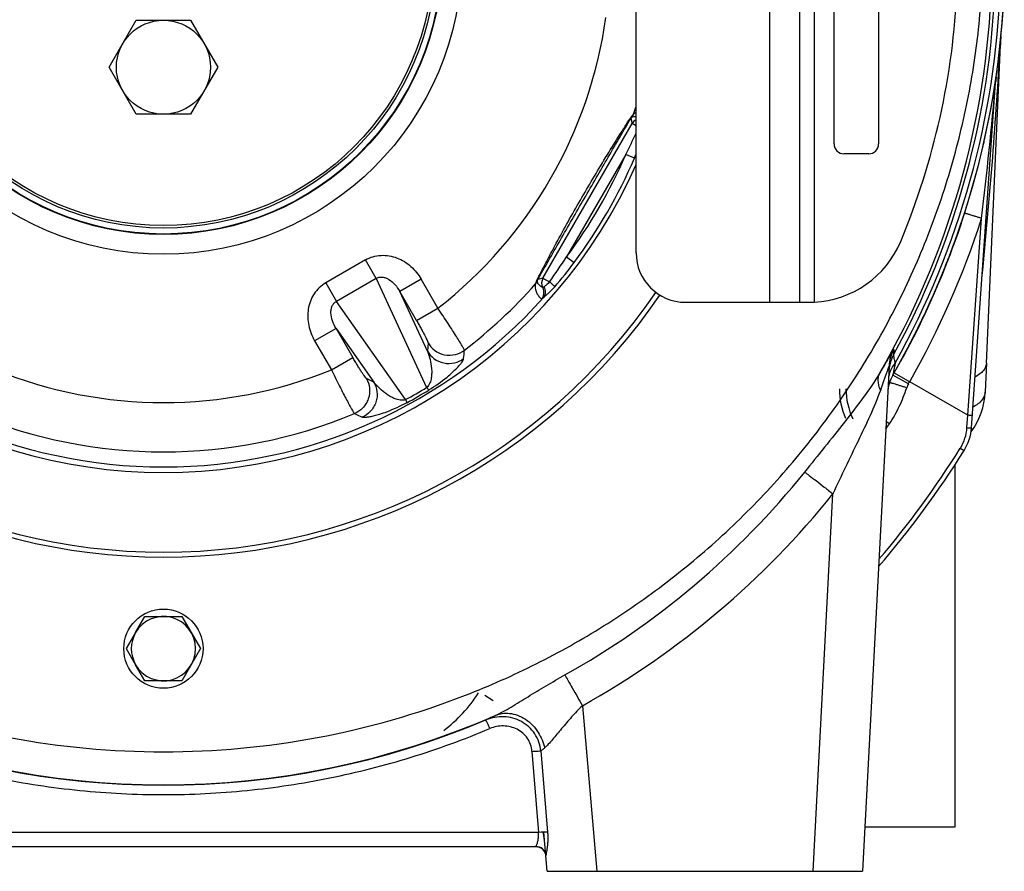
# Model space of a CAD drawing. Extents: x -1490 to 1181, y 8 to 1663.
# Tile 52 of 72: x 67 to 266, y 713 to 885. Entities that reach past the tile are written whole.
import ezdxf

# ---------------------------------------------------------------- set-up
doc = ezdxf.new("R2010")
doc.units = 0
doc.header["$LTSCALE"] = 65.395
doc.layers.get('0').update_dxf_attribs({"linetype": 'CONTINUOUS'})

msp = doc.modelspace()

# ---------------------------------------------------------------- linework, layer by layer
at = {"color": 9, "linetype": 'CONTINUOUS'}
for p, q in [((218.7, 828.29), (218.7, 968.29)), ((227.7, 968.27), (227.7, 828.32)), ((265.27, 880.15), (265.32, 880.97)), ((190.65, 865.45), (190.93, 864.43)), ((172.89, 833.19), (190.93, 864.43)), ((191.7, 863.98), (190.93, 864.43)), ((189.62, 858.16), (177.66, 837.46)), ((191.36, 857.41), (189.62, 858.16)), ((258.73, 805.46), (261.51, 845.24)), ((137.02, 836.85), (129, 832.22)), ((139.18, 833.11), (137.02, 836.85)), ((177.66, 837.46), (179.19, 836.32)), ((129, 832.22), (131.16, 828.48)), ((139.18, 833.11), (131.16, 828.48)), ((139.18, 833.11), (149.38, 811.08)), ((148.28, 832.95), (143.96, 830.45)), ((151.67, 827.09), (148.28, 832.95)), ((172.89, 833.19), (171.87, 832.92)), ((172.89, 833.19), (174.21, 832.43)), ((147.34, 824.59), (143.96, 830.45)), ((149.54, 818.4), (143.96, 830.45)), ((145.14, 808.63), (131.16, 828.48)), ((147.34, 824.59), (151.67, 827.09)), ((131.07, 823.02), (126.75, 820.52)), ((131.07, 823.02), (138.72, 812.16)), ((131.07, 823.02), (134.46, 817.15)), ((126.75, 820.52), (130.14, 814.66)), ((149.66, 820.08), (149.54, 818.4)), ((130.14, 814.66), (134.46, 817.15)), ((244.05, 816.02), (243.59, 813.57)), ((138.72, 812.16), (137.2, 812.89)), ((258.73, 805.46), (246.98, 812.24)), ((242.89, 803.73), (242.23, 804.16)), ((258.55, 802.96), (258.73, 805.46)), ((257.21, 798.82), (257.97, 798.34)), ((227.47, 713.29), (231.46, 789.56)), ((162.79, 747.75), (161.13, 748.85)), ((180.84, 746.75), (183.77, 713.29)), ((170.65, 737.52), (171.97, 721.14)), ((172.48, 737.61), (173.81, 721.22)), ((171.97, 721.14), (20.44, 721.14))]:
    msp.add_line(p, q, dxfattribs=at)
at = {"color": 7, "linetype": 'CONTINUOUS'}
for p, q in [((224.7, 968.29), (224.7, 828.29)), ((191.7, 838.29), (191.7, 958.29)), ((231.7, 860.29), (231.7, 891.68)), ((240.7, 891.68), (240.7, 860.29)), ((238.7, 858.29), (233.7, 858.29)), ((201.7, 828.29), (226.93, 828.29))]:
    msp.add_line(p, q, dxfattribs=at)
at = {"color": 6, "linetype": 'CONTINUOUS'}
for p, q in [((85.23, 875.79), (90.72, 885.29)), ((90.72, 885.29), (101.69, 885.29)), ((101.69, 885.29), (107.17, 875.79)), ((90.72, 866.29), (85.23, 875.79)), ((107.17, 875.79), (101.69, 866.29)), ((259.46, 802.94), (264.4, 873.56)), ((264.4, 873.55), (264.41, 873.62)), ((264.4, 873.57), (264.41, 873.6)), ((264.4, 873.57), (264.41, 873.6)), ((264.4, 873.53), (264.4, 873.57)), ((264.41, 873.67), (264.42, 873.73)), ((264.41, 873.62), (264.41, 873.68)), ((264.41, 873.6), (264.41, 873.62)), ((264.42, 873.73), (264.43, 873.78)), ((264.43, 873.78), (264.43, 873.83)), ((101.69, 866.29), (90.72, 866.29)), ((261.98, 860.67), (261.9, 860.28)), ((257.36, 844.23), (256.68, 842.19)), ((256.68, 842.2), (255.76, 839.67)), ((256.68, 842.19), (255.76, 839.67)), ((255.73, 839.6), (255.15, 838)), ((255.73, 839.6), (255.16, 838.02)), ((255.16, 838.02), (254.09, 835.3)), ((255.15, 838), (254.09, 835.3)), ((253.52, 833.88), (252.68, 831.9)), ((253.52, 833.87), (253, 832.64)), ((254.02, 835.13), (253.52, 833.88)), ((254.02, 835.13), (253.52, 833.87)), ((252.61, 831.73), (251.78, 829.77)), ((252.98, 832.58), (252.68, 831.9)), ((251.78, 829.78), (251.55, 829.26)), ((250.83, 827.7), (250.81, 827.65)), ((250.83, 827.7), (250.83, 827.69)), ((250.83, 827.7), (250.83, 827.68)), ((251.34, 828.8), (251.14, 828.37)), ((251.34, 828.8), (251.14, 828.37)), ((251.55, 829.27), (251.55, 829.26)), ((247.02, 819.88), (245.95, 817.83)), ((243.77, 818.74), (243.72, 817.65)), ((262.5, 816.02), (262.24, 810.16)), ((242.81, 815.36), (237.46, 713.29)), ((242.74, 812.14), (242.63, 811.96)), ((256.2, 722.29), (256.2, 795.58)), ((90.57, 761.54), (92.45, 764.79)), ((92.45, 764.79), (99.95, 764.79)), ((99.95, 764.79), (103.71, 758.29)), ((103.71, 758.29), (99.95, 751.79)), ((92.45, 751.79), (90.57, 755.04)), ((99.95, 751.79), (92.45, 751.79)), ((237.94, 722.29), (256.2, 722.29)), ((173.76, 713.29), (173.07, 721.21)), ((20.91, 718.29), (171.49, 718.29)), ((173.47, 716.62), (173.49, 716.47)), ((173.76, 713.29), (237.46, 713.29))]:
    msp.add_line(p, q, dxfattribs=at)
at = {"color": 2, "linetype": 'CONTINUOUS'}
for p, q in [((262.5, 816.02), (265.31, 880.32)), ((264.43, 873.83), (264.39, 873.17)), ((264.41, 873.69), (264.41, 873.68)), ((264.43, 873.83), (264.42, 873.72)), ((264.39, 873.17), (264.38, 873.04)), ((264.38, 873.04), (264.38, 873.01)), ((261.94, 860.47), (261.95, 860.52)), ((261.94, 860.47), (261.95, 860.52)), ((256.64, 842.08), (256.66, 842.14)), ((256.66, 842.14), (256.64, 842.08)), ((255.73, 839.6), (255.76, 839.67)), ((255.75, 839.6), (255.77, 839.66)), ((255.13, 837.94), (255.05, 837.76)), ((255.14, 837.98), (255.06, 837.75)), ((255.13, 837.94), (255.29, 838.4)), ((255.3, 838.4), (255.13, 837.94)), ((255.34, 838.53), (255.33, 838.5)), ((255.35, 838.53), (255.34, 838.5)), ((254.6, 836.61), (254.75, 836.98)), ((254.61, 836.6), (254.76, 836.98)), ((253.52, 833.86), (253.51, 833.84)), ((253.51, 833.84), (253.52, 833.86)), ((253.52, 833.86), (253.51, 833.84)), ((254.09, 835.3), (254.02, 835.13)), ((254.03, 835.13), (254.1, 835.29)), ((252.61, 831.73), (252.68, 831.9)), ((252.7, 831.89), (252.62, 831.72)), ((252.98, 832.58), (253, 832.64)), ((252.99, 832.58), (253.01, 832.64)), ((253.13, 832.94), (253.09, 832.86)), ((253.13, 832.93), (253.1, 832.86)), ((251.14, 828.37), (250.83, 827.7)), ((250.91, 827.82), (250.85, 827.69)), ((251.15, 828.36), (250.9, 827.81)), ((251.14, 828.35), (250.9, 827.81)), ((251.34, 828.8), (251.55, 829.26)), ((251.35, 828.8), (251.55, 829.26)), ((249.94, 825.74), (249.95, 825.76)), ((249.94, 825.74), (249.95, 825.76)), ((249.95, 825.75), (249.95, 825.76)), ((249.08, 823.96), (249.48, 824.79)), ((249.28, 824.35), (249.09, 823.96)), ((249.49, 824.78), (249.24, 824.27)), ((248, 821.76), (248.1, 821.96)), ((248.02, 821.8), (248, 821.77)), ((248, 821.76), (248.02, 821.8)), ((248, 821.77), (248.02, 821.8)), ((248.02, 821.8), (248.1, 821.96)), ((248.62, 823.04), (248.47, 822.72)), ((248.63, 823.03), (248.48, 822.72)), ((247.02, 819.88), (247.41, 820.64)), ((247.03, 819.87), (247.18, 820.16)), ((247.18, 820.16), (247.05, 819.9)), ((247.43, 820.63), (247.18, 820.16)), ((245.98, 817.88), (245.96, 817.84)), ((245.96, 817.84), (245.98, 817.88)), ((243.85, 814.03), (246.98, 812.24)), ((242.74, 812.14), (242.63, 811.96)), ((242.75, 812.13), (242.65, 811.96)), ((246.71, 811.78), (243.59, 813.57)), ((90.57, 761.54), (88.7, 758.29)), ((88.7, 758.29), (90.57, 755.04)), ((171.49, 718.29), (171.49, 718.3))]:
    msp.add_line(p, q, dxfattribs=at)
at = {"color": 6, "linetype": 'CONTINUOUS'}
for points in [[(250.83, 827.7), (249.94, 825.73), (249.48, 824.79)], [(250.83, 827.7), (249.93, 825.72), (249.48, 824.79)], [(249.08, 823.96), (247.99, 821.74), (247.41, 820.64)], [(249.08, 823.96), (247.98, 821.72), (247.41, 820.64)], [(247.02, 819.88), (245.93, 817.79), (245.22, 816.5)], [(242.91, 812.04), (242.64, 811.26), (242.59, 811.12)], [(171.49, 718.29), (171.52, 718.29), (171.68, 718.28), (171.83, 718.26), (171.98, 718.23), (172.13, 718.19), (172.28, 718.13), (172.42, 718.07), (172.55, 717.99), (172.68, 717.9), (172.8, 717.81), (172.91, 717.7), (173.02, 717.59), (173.11, 717.47), (173.2, 717.34), (173.27, 717.2), (173.34, 717.06), (173.39, 716.92), (173.44, 716.77), (173.47, 716.62)]]:
    msp.add_lwpolyline(points, dxfattribs=at)
at = {"color": 9, "linetype": 'CONTINUOUS'}
for points in [[(244.05, 816.02), (243.97, 815.61), (243.9, 815.25), (243.8, 814.7)], [(243.8, 814.7), (243.76, 814.48), (243.72, 814.29), (243.69, 814.13), (243.66, 813.98), (243.64, 813.84), (243.62, 813.73)], [(243.59, 813.6), (243.59, 813.58), (243.59, 813.57)]]:
    msp.add_lwpolyline(points, dxfattribs=at)
for radius in [60.29, 56.3, 56.2]:
    msp.add_circle((96.2, 898.29), radius, dxfattribs=at)
at = {"color": 6, "linetype": 'CONTINUOUS'}
for centre, radius in [((96.2, 898.29), 55), ((96.2, 898.29), 54.5), ((96.2, 875.79), 9.5)]:
    msp.add_circle(centre, radius, dxfattribs=at)
at = {"color": 2, "linetype": 'CONTINUOUS'}
msp.add_circle((96.2, 758.29), 8, dxfattribs=at)
at = {"color": 9, "linetype": 'CONTINUOUS'}
for centre, radius, start, end in [((96.2, 898.2), 167.43, 329.8135, 358.0318), ((96.2, 898.29), 168.13, 331.3359, 358), ((96.2, 898.29), 169.2, 330.9065, 358), ((96.2, 898.29), 90.26, 307.9159, 352.0841), ((96.2, 898.29), 170, 351.5681, 351.7261), ((-572.61, 944.77), 840.04, 353.19545, 355.0928), ((253.69, 873.95), 10.73, 353.8261, 354.2208), ((249.64, 874.39), 14.81, 353.6727, 353.8383), ((256.81, 873.63), 7.6, 354.2308, 354.4678), ((96.2, 898.29), 100.23, 341.4123, 342.3435), ((192.66, 863.43), 2, 118.5878, 149.9827), ((45.5, 930.5), 161.25, 333.3465, 335.049), ((96.2, 898.29), 101.67, 323.2479, 336.7521), ((104.67, 894.66), 94.36, 336.7505, 337.2781), ((96.2, 898.29), 103.57, 323.2479, 336.7521), ((95.86, 898.49), 174, 330.2852, 342.1792), ((41.6, 927.06), 162.91, 324.4892, 326.6344), ((108.62, 888.91), 88.01, 319.2241, 323.3061), ((96.2, 898.29), 100.23, 307.351, 318.5877), ((169.9, 833.31), 1.98, 318.1397, 339.5096), ((174.62, 832.19), 2, 150.0224, 208.1501), ((96.2, 898.29), 103.28, 221.9177, 318.0823), ((-644.92, 898.04), 805.86, 354.2215, 354.34391), ((250.79, 814.95), 7.99, 151.6322, 176.9991), ((250.77, 813.8), 8.03, 151.3485, 168.8478), ((96.2, 898.29), 90.26, 247.9159, 292.0841), ((250.76, 813.81), 8.02, 168.9002, 176.9785), ((250.17, 809.79), 3.99, 150.1259, 162.1506), ((104.25, 884.34), 86.05, 298.3671, 301.6329), ((102.12, 888.04), 90.99, 298.377, 301.623), ((247.76, 810.79), 13.66, 180, 206.2942), ((96.2, 898.29), 100.23, 247.351, 292.649), ((466.99, 1539.99), 805.86, 245.65609, 245.7785), ((94.13, 902.33), 178.48, 326.0379, 326.4618), ((249.57, 803.59), 9.01, 328.0346, 355.9922), ((96.2, 899.29), 189.78, 319.6238, 328.0338), ((96.21, 898), 166.15, 299.2036, 321.236), ((96.21, 898.17), 173.47, 299.2038, 321.236), ((96.2, 898.2), 167.43, 246.3658, 293.6342), ((96.2, 898.14), 167.45, 247.1029, 292.8971)]:
    msp.add_arc(centre, radius, start, end, dxfattribs=at)
at = {"color": 6, "linetype": 'CONTINUOUS'}
for centre, radius, start, end in [((96.2, 898.29), 170, 330.1076, 358), ((96.2, 898.29), 170, 351.7261, 354.5422), ((300.27, 878.79), 35, 174.5422, 176.4371), ((300.27, 878.79), 35, 176.5141, 177.5), ((96.2, 898.29), 170, 330.2852, 351.473), ((250.52, 809.58), 8, 150.1075, 177), ((96.2, 898.29), 170, 329.4792, 329.5461), ((247.76, 810.79), 14.99, 180, 203.3608), ((249.49, 803.63), 10, 328.0338, 356), ((96.2, 899.29), 190.69, 319.2685, 328.0338), ((96.2, 758.29), 6.5, 209.9998, 150.0002), ((134.61, 765.6), 30.03, 307.355, 327.2884), ((153.36, 717.09), 20, 5, 11.7887)]:
    msp.add_arc(centre, radius, start, end, dxfattribs=at)
at = {"color": 7, "linetype": 'CONTINUOUS'}
for centre, radius, start, end in [((106.7, 898.29), 150, 337.3801, 357.4828), ((233.7, 860.29), 2, 180, 270), ((238.7, 860.29), 2, 270, 360), ((96.2, 898.29), 104.4, 203.8168, 336.1856), ((226.7, 848.29), 20, 272.866, 337.3801), ((201.7, 838.29), 10, 180, 270), ((96.2, 898.29), 121.5, 214.3448, 325.6552), ((96.2, 898.29), 120.5, 214.3483, 325.6518), ((226.92, 840.67), 12.37, 270.0464, 273.6442)]:
    msp.add_arc(centre, radius, start, end, dxfattribs=at)
at = {"color": 2, "linetype": 'CONTINUOUS'}
for centre, radius, start, end in [((96.2, 898.29), 170, 354.5422, 358), ((300.27, 878.79), 35, 176.4371, 176.5141), ((95.91, 898.34), 170.29, 351.572, 351.6874), ((268.39, 873.25), 4, 171.7268, 175.9993), ((268.39, 873.25), 4, 174.9443, 175.2869), ((268.39, 873.25), 4, 175.2869, 175.4929), ((268.39, 873.25), 4, 175.4929, 176), ((268.39, 873.25), 4, 174.5744, 174.9443), ((268.39, 873.25), 4, 172.4383, 172.7632), ((268.39, 873.25), 4, 172.7632, 173.1503), ((268.39, 873.25), 4, 171.7261, 172.4383), ((267.33, 872.49), 3, 170.9375, 171.9482), ((267.34, 872.49), 3, 169.928, 170.9375), ((96.34, 898.25), 169.85, 339.2139, 341.4989), ((96.53, 898.19), 169.65, 340.7088, 341.4995), ((96.33, 898.26), 169.87, 339.7973, 340.7066), ((96.33, 898.26), 169.87, 339.8203, 340.7088), ((96.33, 898.26), 169.87, 339.8203, 340.6883), ((96.18, 898.32), 170.03, 339.2148, 339.7985), ((96.19, 898.31), 170.02, 339.365, 339.7973), ((96.19, 898.31), 170.01, 339.4143, 339.7972), ((96.02, 898.38), 170.2, 337.7156, 339.2007), ((96.05, 898.37), 170.17, 338.1857, 339.2008), ((96.05, 898.36), 170.16, 338.244, 339.2008), ((96.05, 898.37), 170.17, 338.244, 339.1341), ((96.08, 898.35), 170.13, 338.7183, 339.1342), ((96.1, 898.35), 170.12, 338.8536, 339.2009), ((96.14, 898.33), 170.07, 339.2149, 339.4012), ((96.03, 898.37), 170.19, 338.244, 338.8536), ((96.02, 898.38), 170.2, 338.244, 338.7183), ((95.92, 898.42), 170.31, 336.9895, 337.7157), ((95.92, 898.42), 170.31, 337.0063, 337.7157), ((95.93, 898.41), 170.3, 337.2798, 337.7157), ((95.93, 898.41), 170.3, 337.3868, 337.7157), ((95.96, 898.4), 170.26, 337.7211, 338.1869), ((95.89, 898.43), 170.34, 336.2317, 337.3586), ((95.89, 898.43), 170.34, 336.2317, 337.0063), ((95.89, 898.43), 170.34, 336.4163, 337.0063), ((95.89, 898.43), 170.34, 336.4163, 336.9557), ((95.9, 898.42), 170.32, 336.9557, 337.2579), ((95.91, 898.42), 170.32, 337.0063, 337.3586), ((95.88, 898.43), 170.35, 335.7113, 336.2318), ((95.88, 898.43), 170.35, 336.0403, 336.4217), ((95.91, 898.42), 170.32, 334.7479, 335.6553), ((95.92, 898.42), 170.31, 334.7478, 335.507), ((95.92, 898.42), 170.31, 334.7478, 335.4734), ((95.92, 898.42), 170.31, 334.7478, 335.4631), ((95.89, 898.43), 170.34, 335.463, 335.8708), ((95.9, 898.43), 170.33, 335.463, 335.6553), ((95.89, 898.43), 170.34, 335.507, 335.8866), ((95.89, 898.43), 170.34, 335.7053, 336.0457), ((95.97, 898.39), 170.26, 334.192, 334.7478), ((95.96, 898.4), 170.26, 334.2774, 334.7425), ((95.96, 898.4), 170.26, 334.3826, 334.7425), ((95.95, 898.4), 170.27, 334.4509, 334.7425), ((96.05, 898.35), 170.16, 333.2629, 334.2185), ((96.06, 898.35), 170.15, 333.2629, 334.0744), ((96.04, 898.36), 170.17, 333.3255, 334.2185), ((96.03, 898.36), 170.19, 333.6097, 334.2184), ((96.04, 898.36), 170.18, 333.6097, 334.0744), ((96.02, 898.37), 170.2, 333.7275, 334.2184), ((96.03, 898.36), 170.19, 333.7275, 334.0774), ((95.98, 898.39), 170.24, 334.2762, 334.4509), ((96.16, 898.3), 170.04, 332.8052, 333.251), ((96.15, 898.3), 170.05, 332.8219, 333.2629), ((96.15, 898.3), 170.05, 332.8219, 333.251), ((96.14, 898.31), 170.06, 332.9433, 333.251), ((96.14, 898.31), 170.06, 332.9912, 333.251), ((96.09, 898.33), 170.12, 333.2628, 333.6097), ((96.08, 898.34), 170.13, 333.3255, 333.7275), ((96.37, 898.19), 169.8, 331.2723, 332.544), ((96.31, 898.22), 169.87, 331.7552, 332.6424), ((96.32, 898.21), 169.86, 331.7573, 332.5439), ((96.31, 898.22), 169.87, 331.7757, 332.6424), ((96.32, 898.22), 169.86, 331.7757, 332.5439), ((96.32, 898.22), 169.86, 331.7757, 332.5345), ((96.22, 898.27), 169.98, 332.5439, 332.8219), ((96.19, 898.29), 170.01, 332.7607, 332.9433), ((96.18, 898.29), 170.02, 332.8126, 332.9912), ((96.47, 898.13), 169.69, 331.1969, 331.7573), ((96.47, 898.13), 169.69, 331.2165, 331.7573), ((96.2, 898.29), 170, 330.1076, 330.2852), ((96.2, 899.29), 174.1, 329.8229, 330), ((247.76, 810.79), 14.5, 323.2429, 357.5), ((247.76, 810.79), 14.29, 324.7547, 326.1375), ((96.2, 758.29), 6.5, 150.0002, 209.9998), ((171.49, 716.29), 2, 9.6767, 89.9943), ((171.51, 716.29), 1.98, 5.0129, 9.7274)]:
    msp.add_arc(centre, radius, start, end, dxfattribs=at)
msp.add_ellipse((171.97, 721.03), major_axis=(1.99, 0.16), ratio=0.052168, start_param=0.386598, end_param=1.566627, dxfattribs=at)
at = {"color": 6, "linetype": 'CONTINUOUS'}
for points, knots in [([(-69.2, 892.27), (-68.92, 887.07), (-67.86, 876.7), (-64.78, 861.37), (-60.25, 846.4), (-54.3, 831.93), (-47, 818.11), (-38.4, 805.05), (-28.59, 792.87), (-17.66, 781.68), (-5.72, 771.59), (7.13, 762.67), (20.76, 755.01), (39.8, 746.55), (64.96, 739.38), (96.2, 736.49), (127.44, 739.38), (152.6, 746.55), (171.64, 755.01), (185.27, 762.67), (198.12, 771.59), (210.06, 781.68), (220.99, 792.87), (230.8, 805.05), (239.4, 818.11), (246.71, 831.93), (252.65, 846.4), (257.19, 861.37), (260.26, 876.7), (261.32, 887.07), (261.6, 892.27)], [0, 0, 0, 0, 0.031258, 0.062516, 0.093774, 0.125032, 0.156291, 0.187549, 0.218807, 0.250065, 0.281323, 0.312582, 0.34384, 0.375099, 0.437549, 0.5, 0.562451, 0.624901, 0.65616, 0.687418, 0.718676, 0.749935, 0.781193, 0.812451, 0.843709, 0.874968, 0.906226, 0.937484, 0.968742, 1, 1, 1, 1]), ([(259.64, 805.44), (259.64, 805.44), (259.63, 805.43), (259.61, 805.43), (259.56, 805.43), (259.48, 805.43), (259.37, 805.43), (259.23, 805.43), (259.02, 805.44), (258.84, 805.45), (258.73, 805.46)], [0, 0, 0, 0, 0.006435, 0.021108, 0.077201, 0.167854, 0.290147, 0.439966, 0.612224, 1, 1, 1, 1])]:
    msp.add_open_spline(points, degree=3, knots=knots, dxfattribs=at)
at = {"color": 9, "linetype": 'CONTINUOUS'}
for points, knots in [([(261.58, 833.25), (262.39, 841.34), (263.8, 856.96), (264.85, 872.61), (265.27, 880.15)], [0, 0, 0, 0, 0.51836, 1, 1, 1, 1]), ([(265.32, 880.97), (265.32, 880.98), (265.32, 880.99), (265.32, 881.01), (265.32, 881.02), (265.33, 881.01), (265.33, 881), (265.33, 880.97), (265.33, 880.94), (265.33, 880.9), (265.33, 880.85), (265.32, 880.77), (265.32, 880.59), (265.31, 880.43), (265.31, 880.32)], [0, 0, 0, 0, 0.034629, 0.055056, 0.062651, 0.069279, 0.088397, 0.119832, 0.163319, 0.218351, 0.28432, 0.360627, 0.541724, 1, 1, 1, 1]), ([(264.4, 873.53), (264.4, 873.56), (264.37, 873.12), (264.36, 873.09), (264.35, 872.91)], [0, 0, 0, 0, 0.118779, 1, 1, 1, 1]), ([(264.37, 872.9), (264.37, 872.91), (264.38, 872.95), (264.38, 872.98), (264.38, 873.01)], [0, 0, 0, 0, 0.280483, 1, 1, 1, 1]), ([(171.6, 832.64), (171.9, 833.25), (172.56, 834.53), (173.98, 837.25), (175.88, 840.81), (178.27, 845.14), (180.74, 849.48), (183.27, 853.79), (185.82, 858.03), (187.96, 861.46), (189.6, 864.04), (190.38, 865.26), (190.76, 865.82)], [0, 0, 0, 0, 0.052913, 0.112968, 0.239724, 0.369441, 0.5, 0.630559, 0.760276, 0.887032, 0.947087, 1, 1, 1, 1]), ([(171.87, 832.92), (172.2, 833.51), (172.91, 834.77), (174.41, 837.39), (176.37, 840.83), (178.78, 845), (181.21, 849.22), (183.64, 853.42), (186.05, 857.6), (188.04, 861.02), (189.57, 863.63), (190.3, 864.87), (190.65, 865.45)], [0, 0, 0, 0, 0.054447, 0.114999, 0.241474, 0.370374, 0.499997, 0.629621, 0.758524, 0.885002, 0.945553, 1, 1, 1, 1]), ([(190.76, 865.82), (190.76, 865.79), (190.74, 865.66), (190.7, 865.54), (190.65, 865.45)], [0, 0, 0, 0, 0.260143, 1, 1, 1, 1]), ([(190.65, 865.45), (190.69, 865.52), (190.75, 865.6), (190.83, 865.68), (190.85, 865.7)], [0, 0, 0, 0, 0.696344, 1, 1, 1, 1]), ([(191.21, 866.34), (191.15, 866.3), (190.99, 866.13), (190.84, 865.95), (190.76, 865.82)], [0, 0, 0, 0, 0.314377, 1, 1, 1, 1]), ([(190.85, 865.7), (190.99, 865.79), (191.28, 865.87), (191.57, 865.84), (191.7, 865.81)], [0, 0, 0, 0, 0.545038, 1, 1, 1, 1]), ([(191.21, 866.34), (191.25, 866.38), (191.4, 866.51), (191.57, 866.63), (191.7, 866.7)], [0, 0, 0, 0, 0.285418, 1, 1, 1, 1]), ([(261.51, 845.24), (261.29, 845.31), (260.86, 845.45), (260.22, 845.65), (259.62, 845.83), (259.15, 845.97), (258.82, 846.07), (258.62, 846.13), (258.45, 846.18), (258.3, 846.21), (258.2, 846.24), (258.11, 846.26), (258.08, 846.26), (258.05, 846.27), (258.04, 846.27)], [0, 0, 0, 0, 0.188271, 0.376533, 0.554719, 0.712103, 0.779736, 0.838941, 0.889213, 0.930048, 0.961113, 0.982742, 0.995465, 1, 1, 1, 1]), ([(137.02, 836.85), (137.5, 837.13), (138.52, 837.57), (140.16, 837.84), (141.82, 837.74), (143.95, 837.14), (146.33, 835.65), (147.73, 833.9), (148.28, 832.95)], [0, 0, 0, 0, 0.125136, 0.250288, 0.37549, 0.500723, 0.750234, 1, 1, 1, 1]), ([(129, 832.22), (128.52, 831.95), (127.63, 831.28), (126.57, 830), (125.83, 828.51), (125.28, 826.36), (125.39, 823.56), (126.2, 821.47), (126.75, 820.52)], [0, 0, 0, 0, 0.125134, 0.250284, 0.375465, 0.500682, 0.750204, 1, 1, 1, 1]), ([(139.18, 833.11), (139.36, 833.22), (139.77, 833.39), (140.44, 833.42), (141.13, 833.24), (142.04, 832.78), (143.06, 831.87), (143.69, 830.95), (143.96, 830.45)], [0, 0, 0, 0, 0.105124, 0.213693, 0.329265, 0.452952, 0.718789, 1, 1, 1, 1]), ([(171.37, 831.99), (171.29, 831.63), (171.3, 830.97), (171.61, 830.12), (172.05, 829.48), (172.39, 829.13), (172.57, 828.96)], [0, 0, 0, 0, 0.322255, 0.564538, 0.785427, 1, 1, 1, 1]), ([(171.6, 832.64), (171.53, 832.5), (171.45, 832.28), (171.38, 832.06), (171.37, 831.99)], [0, 0, 0, 0, 0.685621, 1, 1, 1, 1]), ([(171.6, 832.64), (171.63, 832.66), (171.73, 832.74), (171.82, 832.84), (171.87, 832.92)], [0, 0, 0, 0, 0.257697, 1, 1, 1, 1]), ([(171.75, 832.62), (171.76, 832.65), (171.79, 832.75), (171.83, 832.85), (171.87, 832.92)], [0, 0, 0, 0, 0.303648, 1, 1, 1, 1]), ([(172.86, 831.25), (172.73, 831.32), (172.48, 831.47), (172.14, 831.75), (171.9, 832.04), (171.77, 832.34), (171.75, 832.52), (171.75, 832.62)], [0, 0, 0, 0, 0.239062, 0.474045, 0.713081, 0.843298, 1, 1, 1, 1]), ([(174.21, 832.43), (174.03, 832.21), (173.73, 831.93), (173.34, 831.61), (173.17, 831.47), (173.1, 831.41)], [0, 0, 0, 0, 0.562611, 0.804309, 1, 1, 1, 1]), ([(175.26, 831.43), (175.22, 831.49), (175.09, 831.62), (174.74, 831.95), (174.44, 832.23), (174.21, 832.43)], [0, 0, 0, 0, 0.151, 0.385125, 1, 1, 1, 1]), ([(172.57, 828.96), (172.71, 829.11), (172.94, 829.46), (173.11, 830.06), (173.09, 830.68), (172.95, 831.07), (172.86, 831.25)], [0, 0, 0, 0, 0.244222, 0.500313, 0.756224, 1, 1, 1, 1]), ([(173.1, 831.41), (173.07, 831.38), (173.01, 831.34), (172.94, 831.28), (172.9, 831.25), (172.87, 831.24), (172.86, 831.25)], [0, 0, 0, 0, 0.415148, 0.720613, 0.912682, 1, 1, 1, 1]), ([(173.06, 829.29), (173.21, 829.44), (173.56, 829.74), (174.32, 830.43), (174.9, 831.01), (175.26, 831.43)], [0, 0, 0, 0, 0.207179, 0.452837, 1, 1, 1, 1]), ([(173.06, 829.29), (173.16, 829.42), (173.34, 829.74), (173.47, 830.49), (173.3, 831.08), (173.1, 831.41)], [0, 0, 0, 0, 0.229475, 0.480206, 1, 1, 1, 1]), ([(131.07, 823.02), (130.78, 823.5), (130.3, 824.5), (130.01, 825.84), (130.07, 826.86), (130.27, 827.54), (130.63, 828.11), (130.97, 828.38), (131.16, 828.48)], [0, 0, 0, 0, 0.281231, 0.547071, 0.670755, 0.786326, 0.894892, 1, 1, 1, 1]), ([(172.57, 828.96), (172.59, 828.95), (172.65, 828.97), (172.74, 829.03), (172.89, 829.14), (172.99, 829.24), (173.06, 829.29)], [0, 0, 0, 0, 0.086833, 0.279223, 0.58486, 1, 1, 1, 1]), ([(157.01, 818.61), (157.01, 818.65), (156.96, 818.75), (156.87, 818.93), (156.74, 819.17), (156.55, 819.49), (156.33, 819.88), (155.94, 820.51), (155.37, 821.43), (154.58, 822.67), (153.68, 824.06), (152.69, 825.55), (152.01, 826.57), (151.67, 827.09)], [0, 0, 0, 0, 0.011411, 0.031379, 0.059803, 0.096451, 0.141007, 0.193079, 0.317873, 0.466455, 0.633623, 0.813557, 1, 1, 1, 1]), ([(147.34, 824.59), (147.5, 824.32), (147.8, 823.78), (148.24, 823), (148.64, 822.26), (148.99, 821.6), (149.27, 821.05), (149.46, 820.65), (149.57, 820.4), (149.62, 820.26), (149.65, 820.16), (149.66, 820.1), (149.66, 820.08)], [0, 0, 0, 0, 0.185238, 0.364232, 0.530674, 0.678905, 0.803686, 0.900813, 0.937839, 0.966786, 0.987504, 1, 1, 1, 1]), ([(149.66, 820.08), (150, 819.5), (150.96, 818.43), (152.97, 817.53), (155.18, 817.58), (156.48, 818.21), (157.01, 818.61)], [0, 0, 0, 0, 0.238147, 0.499817, 0.761607, 1, 1, 1, 1]), ([(149.54, 818.4), (149.75, 817.86), (150.11, 816.72), (150.37, 815.23), (150.42, 813.97), (150.36, 813.15), (150.22, 812.49), (150, 811.8), (149.69, 811.3), (149.38, 811.08)], [0, 0, 0, 0, 0.226896, 0.464532, 0.588506, 0.717284, 0.784288, 0.853734, 1, 1, 1, 1]), ([(149.54, 818.4), (149.87, 817.83), (150.83, 816.76), (152.82, 815.86), (155.01, 815.9), (156.31, 816.51), (156.84, 816.9)], [0, 0, 0, 0, 0.238313, 0.499818, 0.761442, 1, 1, 1, 1]), ([(243.76, 818.74), (243.76, 818.77), (243.67, 818.65), (243.63, 818.58), (243.52, 818.41), (243.41, 818.21), (243.19, 817.86), (242.89, 817.33), (242.47, 816.62), (241.99, 815.81), (241.47, 814.93), (241.11, 814.33), (240.93, 814.01)], [0, 0, 0, 0, 0.013949, 0.037087, 0.070574, 0.113714, 0.165679, 0.292553, 0.444456, 0.615727, 0.801996, 1, 1, 1, 1]), ([(244.05, 816.02), (244, 816.24), (243.93, 816.63), (243.84, 817.08), (243.78, 817.35), (243.75, 817.49), (243.74, 817.58), (243.73, 817.63), (243.72, 817.65)], [0, 0, 0, 0, 0.404881, 0.71324, 0.827815, 0.914302, 0.972201, 1, 1, 1, 1]), ([(137.2, 812.89), (137.18, 812.9), (137.14, 812.94), (137.07, 813.01), (136.98, 813.13), (136.81, 813.35), (136.56, 813.71), (136.22, 814.23), (135.82, 814.86), (135.39, 815.58), (134.93, 816.35), (134.62, 816.88), (134.46, 817.15)], [0, 0, 0, 0, 0.012497, 0.033217, 0.062167, 0.099195, 0.196326, 0.321109, 0.469344, 0.635786, 0.81477, 1, 1, 1, 1]), ([(149.83, 810.57), (151.11, 811.36), (152.74, 812.51), (154.55, 814.06), (155.4, 814.88), (156.01, 815.55), (156.45, 816.09), (156.72, 816.52), (156.83, 816.79), (156.84, 816.9)], [0, 0, 0, 0, 0.471781, 0.626063, 0.746129, 0.84002, 0.912085, 0.964795, 1, 1, 1, 1]), ([(244.05, 816.02), (243.65, 815.56), (242.99, 814.54), (242.71, 813.35), (242.68, 812.76)], [0, 0, 0, 0, 0.510301, 1, 1, 1, 1]), ([(262.5, 816.02), (262.49, 815.75), (262.36, 815.2), (261.88, 814.44), (261.13, 813.74), (260.52, 813.36), (260.18, 813.19)], [0, 0, 0, 0, 0.206612, 0.43629, 0.700045, 1, 1, 1, 1]), ([(130.14, 814.66), (130.41, 814.1), (130.95, 813), (131.75, 811.4), (132.5, 809.93), (133.18, 808.62), (133.69, 807.66), (134.05, 807.01), (134.27, 806.63), (134.45, 806.31), (134.6, 806.07), (134.71, 805.9), (134.77, 805.81), (134.8, 805.79)], [0, 0, 0, 0, 0.186439, 0.366373, 0.533546, 0.682129, 0.806922, 0.858993, 0.903547, 0.940195, 0.96862, 0.988589, 1, 1, 1, 1]), ([(240.93, 814.01), (239.91, 812.3), (237.58, 808.92), (233.77, 803.99), (229.79, 799), (227.1, 795.65), (225.76, 793.97)], [0, 0, 0, 0, 0.238236, 0.48777, 0.742982, 1, 1, 1, 1]), ([(240.93, 814.01), (240.8, 813.78), (240.6, 813.25), (240.53, 812.36), (240.68, 811.42), (240.91, 810.8), (241.05, 810.49)], [0, 0, 0, 0, 0.221473, 0.459291, 0.71879, 1, 1, 1, 1]), ([(242.81, 815.36), (242.81, 815.37), (242.81, 815.38), (242.79, 815.36), (242.78, 815.34), (242.76, 815.28), (242.73, 815.21), (242.7, 815.13), (242.66, 815.02), (242.62, 814.91), (242.57, 814.78), (242.5, 814.59), (242.41, 814.33), (242.29, 814), (242.13, 813.53), (241.91, 812.9), (241.54, 811.84), (241.25, 811.04), (241.05, 810.49)], [0, 0, 0, 0, 0.00263, 0.00499, 0.011495, 0.022147, 0.036678, 0.054744, 0.075945, 0.099904, 0.126248, 0.154661, 0.216591, 0.283886, 0.35525, 0.506733, 0.666269, 1, 1, 1, 1]), ([(137.2, 812.89), (137.53, 812.31), (137.99, 810.94), (137.75, 808.75), (136.61, 806.86), (135.42, 806.05), (134.8, 805.79)], [0, 0, 0, 0, 0.238147, 0.499817, 0.761607, 1, 1, 1, 1]), ([(138.72, 812.16), (139.05, 811.58), (139.5, 810.22), (139.28, 808.04), (138.15, 806.17), (136.98, 805.35), (136.37, 805.08)], [0, 0, 0, 0, 0.238313, 0.499818, 0.761442, 1, 1, 1, 1]), ([(145.14, 808.63), (144.79, 808.48), (144.21, 808.45), (143.5, 808.61), (142.85, 808.82), (142.12, 809.18), (141.05, 809.85), (139.89, 810.82), (139.08, 811.7), (138.72, 812.16)], [0, 0, 0, 0, 0.146262, 0.215706, 0.282708, 0.411486, 0.535461, 0.773102, 1, 1, 1, 1]), ([(246.37, 811.01), (246.14, 811.08), (245.69, 811.23), (245.03, 811.43), (244.42, 811.62), (243.9, 811.78), (243.53, 811.89), (243.29, 811.95), (243.15, 811.99), (243.05, 812.01), (242.98, 812.03), (242.94, 812.04), (242.91, 812.04), (242.91, 812.04)], [0, 0, 0, 0, 0.199238, 0.394094, 0.573556, 0.727428, 0.848423, 0.895395, 0.93322, 0.962041, 0.982339, 0.994744, 1, 1, 1, 1]), ([(242.91, 812.04), (242.91, 812.04), (242.91, 812.04), (242.91, 812.04), (242.91, 812.04)], [0, 0, 0, 0, 0.532506, 1, 1, 1, 1]), ([(149.38, 811.08), (149.43, 811.01), (149.52, 810.9), (149.65, 810.74), (149.74, 810.63), (149.8, 810.58), (149.83, 810.57)], [0, 0, 0, 0, 0.364311, 0.661491, 0.877004, 1, 1, 1, 1]), ([(241.05, 810.49), (240.44, 808.77), (238.99, 805.33), (236.53, 800.2), (233.98, 794.93), (232.3, 791.36), (231.46, 789.56)], [0, 0, 0, 0, 0.237928, 0.485883, 0.741045, 1, 1, 1, 1]), ([(242.89, 803.72), (243.26, 804.29), (243.97, 805.44), (245.21, 807.84), (245.96, 809.73), (246.37, 811.01)], [0, 0, 0, 0, 0.250083, 0.500161, 1, 1, 1, 1]), ([(262.24, 810.16), (262.23, 809.87), (262.09, 809.27), (261.57, 808.44), (260.77, 807.7), (260.11, 807.29), (259.75, 807.1)], [0, 0, 0, 0, 0.209553, 0.44097, 0.704146, 1, 1, 1, 1]), ([(145.36, 807.99), (144.04, 807.28), (142.22, 806.43), (139.97, 805.65), (138.85, 805.32), (137.96, 805.12), (137.26, 805.02), (136.76, 804.99), (136.47, 805.03), (136.37, 805.08)], [0, 0, 0, 0, 0.47178, 0.626062, 0.746129, 0.84002, 0.912085, 0.964795, 1, 1, 1, 1]), ([(145.14, 808.63), (145.17, 808.55), (145.23, 808.42), (145.3, 808.23), (145.35, 808.1), (145.36, 808.02), (145.36, 807.99)], [0, 0, 0, 0, 0.364311, 0.661491, 0.877004, 1, 1, 1, 1]), ([(258.55, 802.96), (258.67, 802.95), (258.83, 802.94), (259.05, 802.93), (259.19, 802.92), (259.3, 802.92), (259.39, 802.92), (259.43, 802.93), (259.46, 802.93), (259.46, 802.94)], [0, 0, 0, 0, 0.374845, 0.552678, 0.709954, 0.836855, 0.928186, 0.981355, 1, 1, 1, 1]), ([(225.76, 793.97), (226.07, 793.75), (226.84, 793.18), (228.16, 792.17), (229.76, 790.92), (230.89, 790.02), (231.46, 789.56)], [0, 0, 0, 0, 0.159502, 0.398694, 0.691825, 1, 1, 1, 1]), ([(163.32, 744.81), (163.83, 745.05), (164.88, 745.59), (167.06, 746.85), (169.94, 748.62), (173.53, 750.82), (176.01, 752.26), (177.27, 752.97)], [0, 0, 0, 0, 0.10356, 0.218523, 0.467812, 0.730845, 1, 1, 1, 1]), ([(177.27, 752.97), (177.49, 752.61), (178.01, 751.74), (179.2, 749.67), (180.17, 747.95), (180.84, 746.75)], [0, 0, 0, 0, 0.17353, 0.42385, 1, 1, 1, 1]), ([(180.84, 746.75), (180.09, 746.02), (178.66, 744.51), (177, 742.54), (175.73, 741), (174.85, 739.94), (174.02, 739), (173.47, 738.45), (173.2, 738.22)], [0, 0, 0, 0, 0.273897, 0.544668, 0.674204, 0.796216, 0.906674, 1, 1, 1, 1]), ([(163.32, 744.81), (163.12, 744.72), (162.46, 744.41), (161.81, 744.1), (161.35, 743.88)], [0, 0, 0, 0, 0.306114, 1, 1, 1, 1]), ([(172.48, 737.61), (172.41, 738.22), (172.13, 739.44), (171.29, 741.11), (170.07, 742.53), (168.55, 743.62), (166.82, 744.32), (164.98, 744.6), (163.12, 744.47), (161.92, 744.12), (161.35, 743.88)], [0, 0, 0, 0, 0.125336, 0.250583, 0.375623, 0.500453, 0.625188, 0.749975, 0.874905, 1, 1, 1, 1]), ([(163.32, 744.81), (163.74, 744.99), (164.67, 745.25), (166.2, 745.28), (167.82, 744.89), (169.4, 744.07), (170.81, 742.88), (172.28, 741), (172.96, 739.33), (173.2, 738.22)], [0, 0, 0, 0, 0.101525, 0.213741, 0.337031, 0.46987, 0.608302, 0.746635, 1, 1, 1, 1]), ([(30.27, 742.14), (35.47, 739.95), (46.09, 736.08), (62.51, 731.89), (79.27, 729.36), (96.2, 728.51), (113.13, 729.36), (129.89, 731.89), (146.32, 736.08), (156.93, 739.95), (162.13, 742.14)], [0, 0, 0, 0, 0.124989, 0.249987, 0.374992, 0.5, 0.625008, 0.750013, 0.875011, 1, 1, 1, 1]), ([(162.13, 742.14), (162.09, 742.25), (161.99, 742.47), (161.86, 742.78), (161.72, 743.09), (161.61, 743.35), (161.52, 743.55), (161.46, 743.68), (161.42, 743.75), (161.4, 743.8), (161.38, 743.84), (161.36, 743.87), (161.36, 743.88), (161.35, 743.88)], [0, 0, 0, 0, 0.183412, 0.368636, 0.545605, 0.70327, 0.831488, 0.882751, 0.924719, 0.95702, 0.979976, 0.994099, 1, 1, 1, 1]), ([(170.65, 737.52), (170.62, 737.99), (170.43, 738.92), (169.79, 740.19), (168.85, 741.25), (167.67, 742.04), (166.32, 742.53), (164.44, 742.78), (163, 742.51), (162.13, 742.14)], [0, 0, 0, 0, 0.124598, 0.248837, 0.373237, 0.498178, 0.623625, 0.749548, 1, 1, 1, 1]), ([(173.2, 738.22), (173.13, 738.17), (172.89, 737.96), (172.65, 737.76), (172.48, 737.61)], [0, 0, 0, 0, 0.274207, 1, 1, 1, 1]), ([(170.65, 737.52), (171.01, 737.55), (171.51, 737.59), (172.12, 737.61), (172.37, 737.61), (172.48, 737.61)], [0, 0, 0, 0, 0.582742, 0.829107, 1, 1, 1, 1])]:
    msp.add_open_spline(points, degree=3, knots=knots, dxfattribs=at)
msp.add_open_spline([(191.21, 866.34), (191.13, 866.11), (191.01, 865.89), (190.85, 865.7)], degree=3, dxfattribs=at)
at = {"color": 2, "linetype": 'CONTINUOUS'}
for points, knots in [([(171.49, 718.3), (171.49, 718.31), (171.5, 718.34), (171.52, 718.39), (171.55, 718.47), (171.6, 718.62), (171.7, 718.85), (171.81, 719.2), (171.91, 719.61), (171.99, 720.08), (172.02, 720.6), (171.99, 720.96), (171.97, 721.14)], [0, 0, 0, 0, 0.01027, 0.029932, 0.05877, 0.096277, 0.194736, 0.320134, 0.467773, 0.633452, 0.812687, 1, 1, 1, 1]), ([(173.81, 721.22), (173.83, 720.94), (173.86, 720.39), (173.86, 719.59), (173.82, 718.82), (173.74, 718.13), (173.66, 717.52), (173.58, 717.09), (173.53, 716.81), (173.51, 716.66), (173.49, 716.55), (173.48, 716.5), (173.49, 716.48)], [0, 0, 0, 0, 0.175054, 0.345306, 0.506879, 0.655383, 0.785595, 0.891211, 0.932564, 0.964933, 0.98771, 1, 1, 1, 1])]:
    msp.add_open_spline(points, degree=3, knots=knots, dxfattribs=at)

doc.saveas('drawing.dxf')
